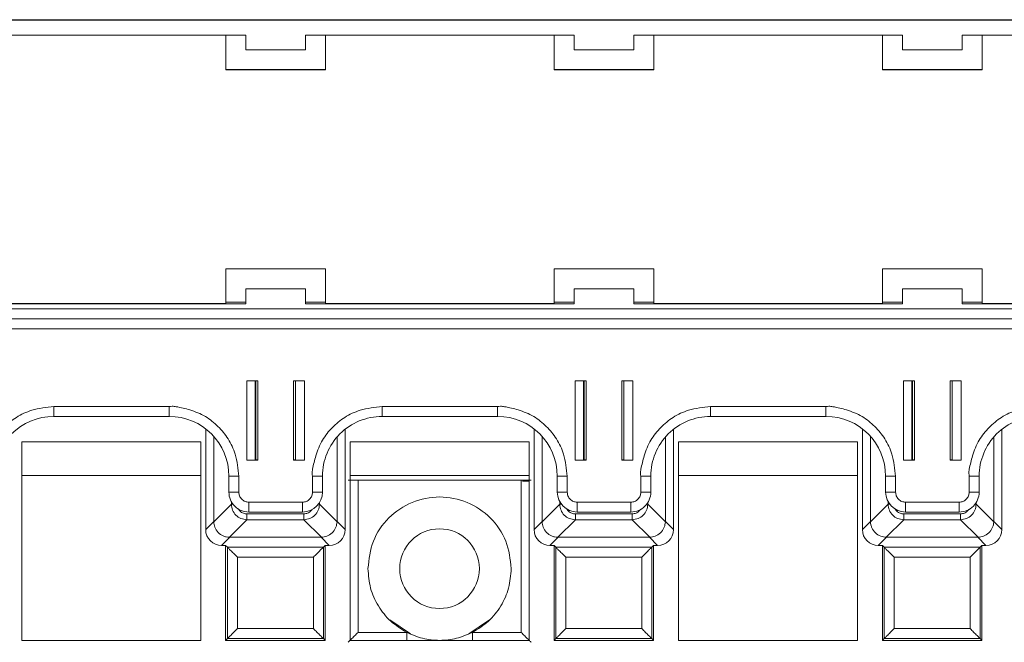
# Paper-space layout 'Blatt2' of a CAD drawing. Header units: millimetres. Extents: x 257 to 862, y 404 to 535.
# Tile 19 of 36: x 563 to 613, y 504 to 535. Entities that reach past the tile are written whole.
import ezdxf

# ---------------------------------------------------------------- set-up
doc = ezdxf.new("R2010")
doc.units = ezdxf.units.MM

psp = doc.layouts.new('Blatt2')

# ---------------------------------------------------------------- linework, layer by layer
at = {"color": 7, "linetype": 'Continuous', "lineweight": 15}
for p, q in [((477.597, 535.141), (641.897, 535.141)), ((567.497, 535.16), (551.997, 535.16)), ((567.497, 535.16), (568.497, 535.16)), ((583.997, 535.16), (568.497, 535.16)), ((583.997, 535.16), (584.997, 535.16)), ((600.497, 535.16), (584.997, 535.16)), ((600.497, 535.16), (601.497, 535.16)), ((616.997, 535.16), (601.497, 535.16)), ((561.247, 534.391), (574.747, 534.391)), ((573.747, 534.391), (573.747, 532.65)), ((574.747, 533.641), (574.747, 534.391)), ((577.747, 534.391), (591.247, 534.391)), ((577.747, 534.391), (577.747, 533.641)), ((578.747, 532.65), (578.747, 534.391)), ((590.247, 534.391), (590.247, 532.65)), ((591.247, 533.641), (591.247, 534.391)), ((594.247, 534.391), (607.747, 534.391)), ((594.247, 534.391), (594.247, 533.641)), ((595.247, 532.65), (595.247, 534.391)), ((606.747, 534.391), (606.747, 532.65)), ((607.747, 533.641), (607.747, 534.391)), ((610.747, 534.391), (624.247, 534.391)), ((610.747, 534.391), (610.747, 533.641)), ((611.747, 532.65), (611.747, 534.391)), ((577.747, 533.641), (574.747, 533.641)), ((594.247, 533.641), (591.247, 533.641)), ((610.747, 533.641), (607.747, 533.641)), ((573.747, 532.66), (578.747, 532.66)), ((573.747, 532.65), (578.747, 532.65)), ((590.247, 532.66), (595.247, 532.66)), ((590.247, 532.65), (595.247, 532.65)), ((606.747, 532.66), (611.747, 532.66)), ((606.747, 532.65), (611.747, 532.65)), ((578.747, 522.65), (573.747, 522.65)), ((573.747, 522.65), (573.747, 520.9)), ((578.747, 520.9), (578.747, 522.65)), ((595.247, 522.65), (590.247, 522.65)), ((590.247, 522.65), (590.247, 520.9)), ((595.247, 520.9), (595.247, 522.65)), ((611.747, 522.65), (606.747, 522.65)), ((606.747, 522.65), (606.747, 520.9)), ((611.747, 520.9), (611.747, 522.65)), ((577.747, 521.646), (574.747, 521.646)), ((574.747, 521.646), (574.747, 521.642)), ((574.747, 520.892), (574.747, 521.642)), ((574.747, 521.642), (577.747, 521.642)), ((577.747, 521.642), (577.747, 521.646)), ((577.747, 521.642), (577.747, 520.892)), ((591.247, 521.646), (591.247, 521.642)), ((594.247, 521.646), (591.247, 521.646)), ((591.247, 520.892), (591.247, 521.642)), ((591.247, 521.642), (594.247, 521.642)), ((594.247, 521.642), (594.247, 521.646)), ((594.247, 521.642), (594.247, 520.892)), ((607.747, 521.646), (607.747, 521.642)), ((610.747, 521.646), (607.747, 521.646)), ((607.747, 520.892), (607.747, 521.642)), ((607.747, 521.642), (610.747, 521.642)), ((610.747, 521.642), (610.747, 521.646)), ((610.747, 521.642), (610.747, 520.892)), ((477.597, 520.642), (641.897, 520.642)), ((574.747, 520.892), (561.247, 520.892)), ((573.747, 520.9), (562.247, 520.9)), ((573.747, 520.972), (574.747, 520.972)), ((577.747, 520.972), (578.747, 520.972)), ((591.247, 520.892), (577.747, 520.892)), ((590.247, 520.9), (578.747, 520.9)), ((590.247, 520.972), (591.247, 520.972)), ((594.247, 520.972), (595.247, 520.972)), ((607.747, 520.892), (594.247, 520.892)), ((606.747, 520.9), (595.247, 520.9)), ((606.747, 520.972), (607.747, 520.972)), ((610.747, 520.972), (611.747, 520.972)), ((624.247, 520.892), (610.747, 520.892)), ((623.247, 520.9), (611.747, 520.9)), ((477.597, 520.137), (641.897, 520.137)), ((641.897, 520.135), (477.597, 520.135)), ((477.597, 519.63), (641.897, 519.63)), ((575.347, 517.031), (574.797, 517.031)), ((574.797, 517.031), (574.797, 513.031)), ((575.219, 513.042), (575.219, 517.031)), ((575.347, 513.031), (575.347, 517.031)), ((577.147, 517.031), (577.147, 513.031)), ((577.697, 517.031), (577.147, 517.031)), ((577.247, 517.031), (577.247, 513.042)), ((577.697, 513.031), (577.697, 517.031)), ((591.847, 517.031), (591.297, 517.031)), ((591.297, 517.031), (591.297, 513.031)), ((591.719, 513.042), (591.719, 517.031)), ((591.847, 513.031), (591.847, 517.031)), ((593.647, 517.031), (593.647, 513.031)), ((594.197, 517.031), (593.647, 517.031)), ((593.747, 517.031), (593.747, 513.042)), ((594.197, 513.031), (594.197, 517.031)), ((608.347, 517.031), (607.797, 517.031)), ((607.797, 517.031), (607.797, 513.031)), ((608.219, 513.042), (608.219, 517.031)), ((608.347, 513.031), (608.347, 517.031)), ((610.147, 517.031), (610.147, 513.031)), ((610.697, 517.031), (610.147, 517.031)), ((610.247, 517.031), (610.247, 513.042)), ((610.697, 513.031), (610.697, 517.031)), ((570.897, 515.731), (565.097, 515.731)), ((565.097, 515.235), (565.097, 515.731)), ((570.897, 515.235), (570.897, 515.731)), ((587.397, 515.731), (581.597, 515.731)), ((581.597, 515.235), (581.597, 515.731)), ((587.397, 515.235), (587.397, 515.731)), ((603.897, 515.731), (598.097, 515.731)), ((598.097, 515.235), (598.097, 515.731)), ((603.897, 515.235), (603.897, 515.731)), ((565.097, 515.235), (570.897, 515.235)), ((581.597, 515.235), (587.397, 515.235)), ((598.097, 515.235), (603.897, 515.235)), ((572.729, 514.611), (572.729, 509.555)), ((579.737, 509.555), (579.737, 514.589)), ((589.229, 514.611), (589.229, 509.555)), ((596.237, 509.555), (596.237, 514.589)), ((605.729, 514.611), (605.729, 509.555)), ((612.737, 509.555), (612.737, 514.589)), ((573.137, 509.964), (573.137, 514.231)), ((579.329, 514.198), (579.329, 509.964)), ((589.637, 509.964), (589.637, 514.231)), ((595.829, 514.198), (595.829, 509.964)), ((606.137, 509.964), (606.137, 514.231)), ((612.329, 514.198), (612.329, 509.964)), ((563.483, 513.963), (563.483, 503.99)), ((572.483, 513.963), (563.483, 513.963)), ((572.483, 503.99), (572.483, 513.963)), ((579.983, 513.963), (579.983, 503.99)), ((588.983, 513.963), (579.983, 513.963)), ((588.983, 503.99), (588.983, 513.963)), ((596.483, 513.963), (596.483, 503.99)), ((605.483, 513.963), (596.483, 513.963)), ((605.483, 503.99), (605.483, 513.963)), ((574.797, 513.031), (575.347, 513.031)), ((575.219, 513.059), (575.247, 513.059)), ((575.347, 513.042), (575.219, 513.042)), ((577.247, 513.042), (577.147, 513.042)), ((577.147, 513.031), (577.697, 513.031)), ((591.297, 513.031), (591.847, 513.031)), ((591.719, 513.059), (591.747, 513.059)), ((591.847, 513.042), (591.719, 513.042)), ((593.747, 513.042), (593.647, 513.042)), ((593.647, 513.031), (594.197, 513.031)), ((607.797, 513.031), (608.347, 513.031)), ((608.219, 513.059), (608.247, 513.059)), ((608.347, 513.042), (608.219, 513.042)), ((610.247, 513.042), (610.147, 513.042)), ((610.147, 513.031), (610.697, 513.031)), ((563.483, 512.266), (572.483, 512.266)), ((573.897, 512.235), (573.897, 511.435)), ((574.397, 511.431), (574.397, 512.231)), ((578.097, 512.231), (578.097, 511.431)), ((578.597, 511.435), (578.597, 512.235)), ((579.983, 512.266), (588.983, 512.266)), ((590.397, 512.235), (590.397, 511.435)), ((590.897, 511.431), (590.897, 512.231)), ((594.597, 512.231), (594.597, 511.431)), ((595.097, 511.435), (595.097, 512.235)), ((596.483, 512.266), (605.483, 512.266)), ((606.897, 512.235), (606.897, 511.435)), ((607.397, 511.431), (607.397, 512.231)), ((611.097, 512.231), (611.097, 511.431)), ((611.597, 511.435), (611.597, 512.235)), ((580.385, 504.392), (580.385, 512.033)), ((580.385, 512.033), (588.581, 512.033)), ((588.581, 504.392), (588.581, 512.033)), ((588.983, 511.99), (588.657, 511.99)), ((574.018, 510.832), (573.137, 509.95)), ((577.597, 510.931), (574.897, 510.931)), ((574.897, 510.435), (574.897, 510.931)), ((577.597, 510.435), (577.597, 510.931)), ((579.329, 509.95), (578.448, 510.832)), ((590.518, 510.832), (589.637, 509.95)), ((594.097, 510.931), (591.397, 510.931)), ((591.397, 510.435), (591.397, 510.931)), ((594.097, 510.435), (594.097, 510.931)), ((595.829, 509.95), (594.948, 510.832)), ((607.018, 510.832), (606.137, 509.95)), ((610.597, 510.931), (607.897, 510.931)), ((607.897, 510.435), (607.897, 510.931)), ((610.597, 510.435), (610.597, 510.931)), ((612.329, 509.95), (611.448, 510.832)), ((574.805, 510.34), (577.661, 510.34)), ((574.805, 510.34), (574.805, 510.045)), ((574.897, 510.435), (577.597, 510.435)), ((577.661, 510.34), (577.661, 510.045)), ((591.305, 510.34), (594.161, 510.34)), ((591.305, 510.34), (591.305, 510.045)), ((591.397, 510.435), (594.097, 510.435)), ((594.161, 510.34), (594.161, 510.045)), ((607.805, 510.34), (610.661, 510.34)), ((607.805, 510.34), (607.805, 510.045)), ((607.897, 510.435), (610.597, 510.435)), ((610.661, 510.34), (610.661, 510.045)), ((572.729, 509.555), (573.137, 509.964)), ((573.137, 509.95), (573.137, 509.964)), ((573.924, 509.164), (574.805, 510.045)), ((574.805, 510.045), (577.661, 510.045)), ((577.661, 510.045), (578.542, 509.164)), ((579.329, 509.964), (579.329, 509.95)), ((579.329, 509.964), (579.737, 509.555)), ((589.229, 509.555), (589.637, 509.964)), ((589.637, 509.95), (589.637, 509.964)), ((590.424, 509.164), (591.305, 510.045)), ((591.305, 510.045), (594.161, 510.045)), ((594.161, 510.045), (595.042, 509.164)), ((595.829, 509.964), (595.829, 509.95)), ((595.829, 509.964), (596.237, 509.555)), ((605.729, 509.555), (606.137, 509.964)), ((606.137, 509.95), (606.137, 509.964)), ((606.924, 509.164), (607.805, 510.045)), ((607.805, 510.045), (610.661, 510.045)), ((610.661, 510.045), (611.542, 509.164)), ((612.329, 509.964), (612.329, 509.95)), ((612.329, 509.964), (612.737, 509.555)), ((573.937, 509.164), (573.529, 508.755)), ((573.937, 509.164), (573.924, 509.164)), ((578.529, 509.164), (573.937, 509.164)), ((578.542, 509.164), (578.529, 509.164)), ((578.529, 509.164), (578.937, 508.755)), ((590.437, 509.164), (590.029, 508.755)), ((590.437, 509.164), (590.424, 509.164)), ((595.029, 509.164), (590.437, 509.164)), ((595.042, 509.164), (595.029, 509.164)), ((595.029, 509.164), (595.437, 508.755)), ((606.937, 509.164), (606.529, 508.755)), ((606.937, 509.164), (606.924, 509.164)), ((611.529, 509.164), (606.937, 509.164)), ((611.542, 509.164), (611.529, 509.164)), ((611.529, 509.164), (611.937, 508.755)), ((573.529, 508.755), (573.733, 508.755)), ((573.733, 508.755), (573.822, 508.666)), ((573.733, 508.755), (573.733, 503.99)), ((573.822, 508.666), (578.644, 508.666)), ((573.822, 508.666), (573.822, 504.079)), ((578.644, 508.666), (578.733, 508.755)), ((578.644, 504.079), (578.644, 508.666)), ((578.733, 508.755), (578.937, 508.755)), ((578.733, 503.99), (578.733, 508.755)), ((590.029, 508.755), (590.233, 508.755)), ((590.233, 508.755), (590.322, 508.666)), ((590.233, 508.755), (590.233, 503.99)), ((590.322, 508.666), (595.144, 508.666)), ((590.322, 508.666), (590.322, 504.079)), ((595.144, 508.666), (595.233, 508.755)), ((595.144, 504.079), (595.144, 508.666)), ((595.233, 508.755), (595.437, 508.755)), ((595.233, 503.99), (595.233, 508.755)), ((606.529, 508.755), (606.733, 508.755)), ((606.733, 508.755), (606.822, 508.666)), ((606.733, 508.755), (606.733, 503.99)), ((606.822, 508.666), (611.644, 508.666)), ((606.822, 508.666), (606.822, 504.079)), ((611.644, 508.666), (611.733, 508.755)), ((611.644, 504.079), (611.644, 508.666)), ((611.733, 508.755), (611.937, 508.755)), ((611.733, 503.99), (611.733, 508.755)), ((578.144, 508.166), (574.322, 508.166)), ((574.322, 508.166), (574.322, 504.579)), ((578.144, 504.579), (578.144, 508.166)), ((594.644, 508.166), (590.822, 508.166)), ((590.822, 508.166), (590.822, 504.579)), ((594.644, 504.579), (594.644, 508.166)), ((611.144, 508.166), (607.322, 508.166)), ((607.322, 508.166), (607.322, 504.579)), ((611.144, 504.579), (611.144, 508.166)), ((581.979, 505.016), (583.02, 504.32)), ((585.946, 504.32), (586.986, 505.016)), ((574.322, 504.579), (578.144, 504.579)), ((582.829, 504.392), (580.385, 504.392)), ((588.581, 504.392), (586.137, 504.392)), ((590.822, 504.579), (594.644, 504.579)), ((607.322, 504.579), (611.144, 504.579)), ((563.483, 503.99), (572.483, 503.99)), ((573.733, 503.99), (573.822, 504.079)), ((573.733, 503.99), (578.733, 503.99)), ((573.822, 504.079), (578.644, 504.079)), ((578.733, 503.99), (578.644, 504.079)), ((579.983, 503.99), (588.983, 503.99)), ((590.233, 503.99), (590.322, 504.079)), ((590.233, 503.99), (595.233, 503.99)), ((590.322, 504.079), (595.144, 504.079)), ((595.233, 503.99), (595.144, 504.079)), ((596.483, 503.99), (605.483, 503.99)), ((606.733, 503.99), (606.822, 504.079)), ((606.733, 503.99), (611.733, 503.99)), ((606.822, 504.079), (611.644, 504.079)), ((611.733, 503.99), (611.644, 504.079))]:
    psp.add_line(p, q, dxfattribs=at)
at = {"color": 8, "linetype": 'Continuous', "lineweight": 15}
for p, q in [((575.247, 513.059), (575.247, 517.031)), ((591.747, 513.059), (591.747, 517.031)), ((608.247, 513.059), (608.247, 517.031)), ((574.018, 510.958), (574.018, 510.832)), ((574.018, 510.832), (574.1, 510.832)), ((578.394, 510.832), (578.448, 510.832)), ((578.448, 510.832), (578.448, 510.909)), ((590.518, 510.958), (590.518, 510.832)), ((590.518, 510.832), (590.6, 510.832)), ((594.894, 510.832), (594.948, 510.832)), ((594.948, 510.832), (594.948, 510.909)), ((607.018, 510.958), (607.018, 510.832)), ((607.018, 510.832), (607.1, 510.832)), ((611.394, 510.832), (611.448, 510.832)), ((611.448, 510.832), (611.448, 510.909)), ((582.829, 503.99), (582.829, 504.392)), ((586.137, 503.99), (586.137, 504.392))]:
    psp.add_line(p, q, dxfattribs=at)
at = {"color": 7, "linetype": 'Continuous', "lineweight": 15}
psp.add_circle((584.483, 507.59), 2, dxfattribs=at)
for centre, radius, start, end in [((565.097, 512.235), 3, 89.9991, 179.9982), ((570.897, 512.235), 3, 0.0016, 90.0011), ((581.597, 512.235), 3, 89.9986, 179.9993), ((587.397, 512.235), 3, 0.0016, 90.0005), ((598.097, 512.235), 3, 89.9986, 179.9993), ((603.897, 512.235), 3, 0.0016, 90.0005), ((614.597, 512.235), 3, 89.9986, 179.9993), ((575.272, 510.193), 2.867, 88.5011, 90.5002), ((577.222, 510.197), 2.862, 89.4986, 91.5004), ((591.772, 510.193), 2.867, 88.5011, 90.5002), ((593.722, 510.196), 2.863, 89.499, 91.5), ((608.272, 510.196), 2.864, 88.5001, 90.5012), ((610.222, 510.196), 2.863, 89.499, 91.5), ((574.272, 526.503), 14.272, 268.496, 270.5034), ((578.222, 526.505), 14.275, 269.4967, 271.5038), ((590.772, 526.503), 14.272, 268.496, 270.5034), ((594.723, 526.503), 14.273, 269.4966, 271.504), ((607.272, 526.503), 14.272, 268.496, 270.5034), ((611.223, 526.503), 14.272, 269.4966, 271.504), ((574.272, 525.743), 14.313, 268.4997, 270.5014), ((574.897, 511.435), 1, 180.0004, 270.0013), ((577.597, 511.435), 1, 269.9994, 359.9971), ((578.222, 525.746), 14.316, 269.4987, 271.5001), ((590.772, 525.743), 14.313, 268.4997, 270.5014), ((591.397, 511.435), 1, 180.0011, 270.0006), ((594.097, 511.435), 1, 269.9977, 359.9989), ((594.722, 525.744), 14.314, 269.4986, 271.5003), ((607.272, 525.743), 14.313, 268.4997, 270.5014), ((607.897, 511.435), 1, 180.0011, 270.0006), ((610.597, 511.435), 1, 269.9977, 359.9989), ((611.222, 525.743), 14.313, 269.4986, 271.5003)]:
    psp.add_arc(centre, radius, start, end, dxfattribs=at)
for centre, major_axis in [((573.529, 509.555), (-0.566, -0.566)), ((578.937, 509.555), (0.566, -0.566)), ((590.029, 509.555), (-0.566, -0.566)), ((595.437, 509.555), (0.566, -0.566)), ((606.529, 509.555), (-0.566, -0.566)), ((611.937, 509.555), (0.566, -0.566))]:
    psp.add_ellipse(centre, major_axis=major_axis, ratio=0.999924, start_param=5.497825, end_param=7.068545, dxfattribs=at)
for points, knots in [([(565.097, 515.731), (564.723, 515.691), (564.065, 515.621), (563.212, 515.225), (562.578, 514.698), (562.055, 514.054), (561.762, 513.314), (561.628, 512.745), (561.57, 512.394), (561.589, 512.277), (561.597, 512.231)], [0, 0, 0, 0, 0.2045493, 0.359432, 0.506037, 0.6526027, 0.8080243, 0.9356596, 0.9742082, 1, 1, 1, 1]), ([(574.397, 512.231), (574.358, 512.605), (574.288, 513.263), (573.892, 514.116), (573.365, 514.75), (572.721, 515.272), (571.981, 515.565), (571.411, 515.7), (571.061, 515.757), (570.944, 515.738), (570.897, 515.731)], [0, 0, 0, 0, 0.204545, 0.359432, 0.506035, 0.652601, 0.808024, 0.935657, 0.974204, 1, 1, 1, 1]), ([(581.597, 515.731), (581.223, 515.691), (580.565, 515.621), (579.712, 515.225), (579.078, 514.698), (578.555, 514.054), (578.262, 513.314), (578.128, 512.745), (578.07, 512.394), (578.089, 512.277), (578.097, 512.231)], [0, 0, 0, 0, 0.204544, 0.359432, 0.506037, 0.652603, 0.808024, 0.93566, 0.974208, 1, 1, 1, 1]), ([(590.897, 512.231), (590.858, 512.605), (590.788, 513.263), (590.392, 514.116), (589.865, 514.75), (589.221, 515.272), (588.481, 515.565), (587.911, 515.7), (587.561, 515.757), (587.444, 515.738), (587.397, 515.731)], [0, 0, 0, 0, 0.204545, 0.359435, 0.506039, 0.652605, 0.808028, 0.935662, 0.974209, 1, 1, 1, 1]), ([(598.097, 515.731), (597.723, 515.691), (597.065, 515.621), (596.212, 515.225), (595.578, 514.698), (595.055, 514.054), (594.762, 513.314), (594.628, 512.745), (594.57, 512.394), (594.589, 512.277), (594.597, 512.231)], [0, 0, 0, 0, 0.204544, 0.359432, 0.506037, 0.652603, 0.808024, 0.93566, 0.974208, 1, 1, 1, 1]), ([(607.397, 512.231), (607.358, 512.605), (607.288, 513.263), (606.892, 514.116), (606.365, 514.75), (605.721, 515.272), (604.981, 515.565), (604.411, 515.7), (604.061, 515.757), (603.944, 515.738), (603.897, 515.731)], [0, 0, 0, 0, 0.204545, 0.359432, 0.506039, 0.652605, 0.808023, 0.935662, 0.974209, 1, 1, 1, 1]), ([(614.597, 515.731), (614.223, 515.691), (613.565, 515.621), (612.712, 515.225), (612.078, 514.698), (611.555, 514.054), (611.262, 513.314), (611.128, 512.745), (611.07, 512.394), (611.089, 512.277), (611.097, 512.231)], [0, 0, 0, 0, 0.204544, 0.359431, 0.506036, 0.652602, 0.808024, 0.935659, 0.974208, 1, 1, 1, 1]), ([(579.885, 512.038), (579.888, 512.037), (579.894, 512.037), (579.936, 512.036), (579.997, 512.035), (580.09, 512.034), (580.222, 512.033), (580.334, 512.033), (580.385, 512.033)], [0, 0, 0, 0, 0.156491, 0.30406, 0.442698, 0.572357, 0.803902, 1, 1, 1, 1]), ([(588.581, 512.033), (588.633, 512.033), (588.746, 512.033), (588.877, 512.034), (588.971, 512.035), (589.03, 512.036), (589.072, 512.037), (589.078, 512.037), (589.081, 512.038)], [0, 0, 0, 0, 0.198634, 0.431037, 0.560527, 0.698507, 0.845003, 1, 1, 1, 1]), ([(574.897, 510.931), (574.834, 510.937), (574.737, 510.948), (574.621, 511.01), (574.541, 511.075), (574.476, 511.154), (574.414, 511.271), (574.404, 511.368), (574.397, 511.431)], [0, 0, 0, 0, 0.23942, 0.369367, 0.499987, 0.629936, 0.760551, 1, 1, 1, 1]), ([(578.097, 511.431), (578.09, 511.368), (578.08, 511.271), (578.018, 511.154), (577.953, 511.075), (577.874, 511.01), (577.757, 510.948), (577.66, 510.937), (577.597, 510.931)], [0, 0, 0, 0, 0.239448, 0.369371, 0.500009, 0.629916, 0.760544, 1, 1, 1, 1]), ([(588.083, 507.59), (588.029, 508.061), (587.921, 509.003), (587.088, 510.201), (585.898, 511.002), (584.483, 511.283), (583.068, 511.002), (581.878, 510.201), (581.045, 509.003), (580.937, 508.061), (580.883, 507.59)], [0, 0, 0, 0, 0.125, 0.249999, 0.375001, 0.5, 0.625001, 0.750001, 0.875, 1, 1, 1, 1]), ([(591.397, 510.931), (591.334, 510.937), (591.238, 510.948), (591.121, 511.01), (591.042, 511.074), (590.977, 511.154), (590.914, 511.27), (590.904, 511.368), (590.897, 511.431)], [0, 0, 0, 0, 0.2394216, 0.3682006, 0.4999863, 0.6287737, 0.7605494, 1, 1, 1, 1]), ([(594.597, 511.431), (594.59, 511.368), (594.58, 511.271), (594.518, 511.155), (594.454, 511.075), (594.374, 511.01), (594.257, 510.948), (594.16, 510.937), (594.097, 510.931)], [0, 0, 0, 0, 0.239439, 0.368227, 0.499986, 0.62878, 0.760546, 1, 1, 1, 1]), ([(607.897, 510.931), (607.834, 510.937), (607.737, 510.948), (607.621, 511.01), (607.541, 511.075), (607.477, 511.154), (607.414, 511.271), (607.404, 511.368), (607.397, 511.431)], [0, 0, 0, 0, 0.239422, 0.3693695, 0.4999906, 0.6299159, 0.760549, 1, 1, 1, 1]), ([(611.097, 511.431), (611.09, 511.368), (611.08, 511.271), (611.018, 511.154), (610.953, 511.075), (610.874, 511.01), (610.757, 510.948), (610.66, 510.937), (610.597, 510.931)], [0, 0, 0, 0, 0.239442, 0.36938, 0.499991, 0.629924, 0.760549, 1, 1, 1, 1]), ([(574.805, 510.045), (574.699, 510.058), (574.494, 510.084), (574.239, 510.266), (574.058, 510.521), (574.032, 510.726), (574.018, 510.832)], [0, 0, 0, 0, 0.256858, 0.499989, 0.743101, 1, 1, 1, 1]), ([(578.448, 510.832), (578.434, 510.726), (578.408, 510.521), (578.227, 510.266), (577.971, 510.084), (577.766, 510.058), (577.661, 510.045)], [0, 0, 0, 0, 0.256872, 0.499995, 0.743097, 1, 1, 1, 1]), ([(591.305, 510.045), (591.199, 510.058), (590.994, 510.084), (590.739, 510.266), (590.558, 510.521), (590.532, 510.726), (590.518, 510.832)], [0, 0, 0, 0, 0.256877, 0.500003, 0.743111, 1, 1, 1, 1]), ([(594.948, 510.832), (594.934, 510.726), (594.908, 510.521), (594.727, 510.266), (594.471, 510.084), (594.266, 510.058), (594.161, 510.045)], [0, 0, 0, 0, 0.256872, 0.499995, 0.743097, 1, 1, 1, 1]), ([(607.805, 510.045), (607.699, 510.058), (607.494, 510.084), (607.239, 510.266), (607.058, 510.521), (607.032, 510.726), (607.018, 510.832)], [0, 0, 0, 0, 0.25688, 0.500007, 0.743103, 1, 1, 1, 1]), ([(611.448, 510.832), (611.434, 510.726), (611.408, 510.521), (611.227, 510.266), (610.971, 510.084), (610.766, 510.058), (610.661, 510.045)], [0, 0, 0, 0, 0.256872, 0.499995, 0.743097, 1, 1, 1, 1]), ([(573.924, 509.164), (573.869, 509.168), (573.761, 509.176), (573.56, 509.246), (573.343, 509.399), (573.172, 509.66), (573.148, 509.858), (573.137, 509.95)], [0, 0, 0, 0, 0.134623, 0.265589, 0.515505, 0.772352, 1, 1, 1, 1]), ([(579.329, 509.95), (579.324, 509.896), (579.316, 509.787), (579.247, 509.587), (579.093, 509.37), (578.833, 509.199), (578.635, 509.175), (578.542, 509.164)], [0, 0, 0, 0, 0.13464, 0.265594, 0.515517, 0.772347, 1, 1, 1, 1]), ([(590.424, 509.164), (590.369, 509.168), (590.261, 509.176), (590.06, 509.246), (589.843, 509.399), (589.672, 509.66), (589.648, 509.858), (589.637, 509.95)], [0, 0, 0, 0, 0.134644, 0.265607, 0.515519, 0.772361, 1, 1, 1, 1]), ([(595.829, 509.95), (595.824, 509.896), (595.816, 509.787), (595.747, 509.587), (595.593, 509.37), (595.333, 509.199), (595.135, 509.175), (595.042, 509.164)], [0, 0, 0, 0, 0.13464, 0.265594, 0.515517, 0.772347, 1, 1, 1, 1]), ([(606.924, 509.164), (606.831, 509.175), (606.633, 509.199), (606.372, 509.37), (606.219, 509.587), (606.15, 509.788), (606.141, 509.896), (606.137, 509.95)], [0, 0, 0, 0, 0.227654, 0.484486, 0.734982, 0.865794, 1, 1, 1, 1]), ([(612.329, 509.95), (612.324, 509.896), (612.316, 509.787), (612.247, 509.587), (612.093, 509.37), (611.833, 509.199), (611.635, 509.175), (611.542, 509.164)], [0, 0, 0, 0, 0.13464, 0.265594, 0.515517, 0.772347, 1, 1, 1, 1]), ([(574.322, 508.166), (574.256, 508.232), (574.129, 508.359), (573.987, 508.501), (573.901, 508.587), (573.857, 508.632), (573.828, 508.66), (573.824, 508.664), (573.822, 508.666)], [0, 0, 0, 0, 0.293971, 0.56613, 0.688666, 0.800286, 0.90316, 1, 1, 1, 1]), ([(578.644, 508.666), (578.642, 508.664), (578.637, 508.66), (578.605, 508.629), (578.556, 508.579), (578.465, 508.487), (578.324, 508.347), (578.203, 508.226), (578.144, 508.166)], [0, 0, 0, 0, 0.101455, 0.209908, 0.328446, 0.459457, 0.734499, 1, 1, 1, 1]), ([(590.822, 508.166), (590.756, 508.232), (590.629, 508.359), (590.487, 508.501), (590.401, 508.587), (590.357, 508.632), (590.328, 508.66), (590.324, 508.664), (590.322, 508.666)], [0, 0, 0, 0, 0.293986, 0.566139, 0.688673, 0.80029, 0.903162, 1, 1, 1, 1]), ([(595.144, 508.666), (595.142, 508.664), (595.137, 508.66), (595.105, 508.629), (595.056, 508.579), (594.965, 508.487), (594.824, 508.347), (594.703, 508.226), (594.644, 508.166)], [0, 0, 0, 0, 0.101455, 0.209907, 0.328445, 0.459438, 0.7345, 1, 1, 1, 1]), ([(607.322, 508.166), (607.256, 508.232), (607.129, 508.359), (606.987, 508.501), (606.901, 508.587), (606.857, 508.632), (606.828, 508.66), (606.824, 508.664), (606.822, 508.666)], [0, 0, 0, 0, 0.2939648, 0.5661385, 0.6886723, 0.80029, 0.903162, 1, 1, 1, 1]), ([(611.644, 508.666), (611.642, 508.664), (611.637, 508.66), (611.605, 508.629), (611.556, 508.579), (611.465, 508.487), (611.324, 508.347), (611.203, 508.226), (611.144, 508.166)], [0, 0, 0, 0, 0.101455, 0.209906, 0.328444, 0.459437, 0.734478, 1, 1, 1, 1]), ([(580.883, 507.59), (580.909, 507.261), (580.961, 506.605), (581.374, 505.697), (581.99, 504.913), (582.55, 504.566), (582.829, 504.392)], [0, 0, 0, 0, 0.250001, 0.500002, 0.750004, 1, 1, 1, 1]), ([(586.137, 504.392), (586.416, 504.566), (586.976, 504.913), (587.592, 505.697), (588.005, 506.605), (588.057, 507.261), (588.083, 507.59)], [0, 0, 0, 0, 0.25, 0.500001, 0.75, 1, 1, 1, 1]), ([(573.822, 504.079), (573.823, 504.08), (573.827, 504.084), (573.854, 504.11), (573.9, 504.156), (573.986, 504.243), (574.129, 504.386), (574.256, 504.513), (574.322, 504.579)], [0, 0, 0, 0, 0.0851844, 0.1940346, 0.3072802, 0.4339603, 0.7060761, 1, 1, 1, 1]), ([(578.644, 504.079), (578.642, 504.081), (578.637, 504.085), (578.606, 504.117), (578.557, 504.166), (578.465, 504.257), (578.324, 504.398), (578.203, 504.519), (578.144, 504.579)], [0, 0, 0, 0, 0.101458, 0.209909, 0.328436, 0.459454, 0.734498, 1, 1, 1, 1]), ([(580.385, 504.392), (580.324, 504.331), (580.202, 504.209), (580.061, 504.067), (579.97, 503.977), (579.921, 503.929), (579.891, 503.898), (579.887, 503.894), (579.885, 503.892)], [0, 0, 0, 0, 0.270505, 0.543705, 0.673563, 0.791179, 0.898952, 1, 1, 1, 1]), ([(582.829, 504.392), (583.093, 504.278), (583.62, 504.05), (584.483, 503.96), (585.346, 504.05), (585.873, 504.278), (586.137, 504.392)], [0, 0, 0, 0, 0.250003, 0.500004, 0.750005, 1, 1, 1, 1]), ([(589.081, 503.892), (589.079, 503.894), (589.075, 503.898), (589.045, 503.929), (588.996, 503.977), (588.905, 504.067), (588.764, 504.209), (588.641, 504.331), (588.581, 504.392)], [0, 0, 0, 0, 0.101018, 0.208786, 0.326414, 0.456312, 0.729496, 1, 1, 1, 1]), ([(590.322, 504.079), (590.323, 504.08), (590.327, 504.084), (590.354, 504.11), (590.4, 504.156), (590.486, 504.243), (590.629, 504.386), (590.756, 504.513), (590.822, 504.579)], [0, 0, 0, 0, 0.085183, 0.19403, 0.307273, 0.433951, 0.706061, 1, 1, 1, 1]), ([(595.144, 504.079), (595.142, 504.081), (595.137, 504.085), (595.106, 504.117), (595.057, 504.166), (594.965, 504.257), (594.824, 504.398), (594.703, 504.519), (594.644, 504.579)], [0, 0, 0, 0, 0.101454, 0.209903, 0.328442, 0.459441, 0.734501, 1, 1, 1, 1]), ([(606.822, 504.079), (606.823, 504.08), (606.827, 504.084), (606.854, 504.11), (606.9, 504.156), (606.986, 504.243), (607.129, 504.386), (607.256, 504.513), (607.322, 504.579)], [0, 0, 0, 0, 0.085183, 0.19404, 0.307271, 0.433949, 0.706081, 1, 1, 1, 1]), ([(611.644, 504.079), (611.642, 504.081), (611.637, 504.085), (611.606, 504.117), (611.557, 504.166), (611.465, 504.257), (611.324, 504.398), (611.203, 504.519), (611.144, 504.579)], [0, 0, 0, 0, 0.101454, 0.209903, 0.328442, 0.459441, 0.734501, 1, 1, 1, 1])]:
    psp.add_open_spline(points, degree=3, knots=knots, dxfattribs=at)
at = {"color": 8, "linetype": 'Continuous', "lineweight": 15}
for points, knots in [([(574.367, 510.611), (574.376, 510.592), (574.4, 510.543), (574.458, 510.477), (574.535, 510.415), (574.623, 510.371), (574.714, 510.344), (574.776, 510.341), (574.805, 510.34)], [0, 0, 0, 0, 0.11858, 0.300129, 0.477729, 0.659619, 0.840718, 1, 1, 1, 1]), ([(590.867, 510.611), (590.876, 510.592), (590.9, 510.543), (590.958, 510.477), (591.035, 510.415), (591.123, 510.371), (591.214, 510.344), (591.276, 510.341), (591.305, 510.34)], [0, 0, 0, 0, 0.118574, 0.300114, 0.477706, 0.659635, 0.840726, 1, 1, 1, 1]), ([(607.367, 510.611), (607.376, 510.592), (607.4, 510.543), (607.458, 510.477), (607.535, 510.415), (607.623, 510.371), (607.714, 510.344), (607.776, 510.341), (607.805, 510.34)], [0, 0, 0, 0, 0.118551, 0.300096, 0.477693, 0.659627, 0.840722, 1, 1, 1, 1]), ([(577.661, 510.34), (577.727, 510.347), (577.825, 510.358), (577.941, 510.422), (578.015, 510.485), (578.063, 510.539), (578.08, 510.574), (578.083, 510.58)], [0, 0, 0, 0, 0.386369, 0.576839, 0.771271, 0.961557, 1, 1, 1, 1]), ([(594.161, 510.34), (594.227, 510.347), (594.325, 510.358), (594.441, 510.422), (594.515, 510.485), (594.563, 510.539), (594.58, 510.574), (594.583, 510.58)], [0, 0, 0, 0, 0.386359, 0.576824, 0.771251, 0.961531, 1, 1, 1, 1]), ([(610.661, 510.34), (610.727, 510.347), (610.825, 510.358), (610.941, 510.422), (611.015, 510.485), (611.063, 510.539), (611.08, 510.574), (611.083, 510.58)], [0, 0, 0, 0, 0.386355, 0.576819, 0.771289, 0.961532, 1, 1, 1, 1])]:
    psp.add_open_spline(points, degree=3, knots=knots, dxfattribs=at)

doc.saveas('drawing.dxf')
